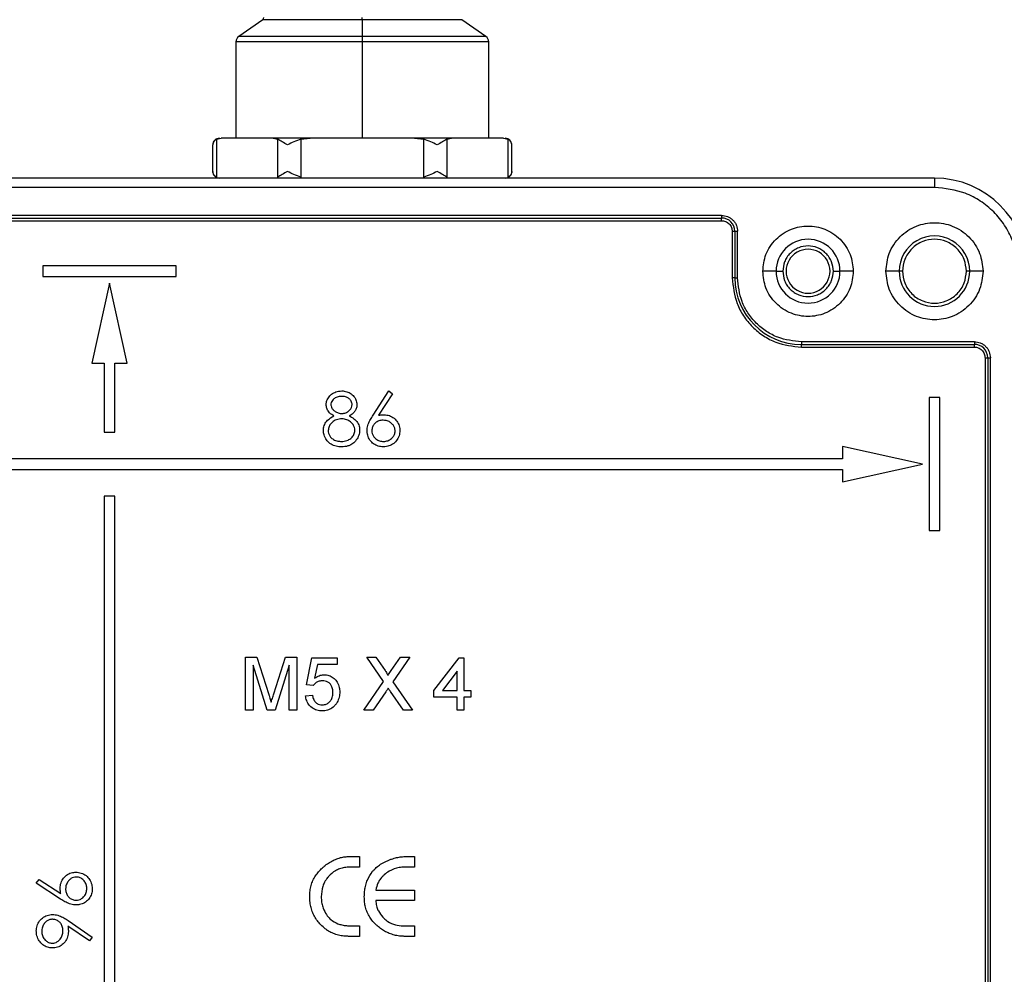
# Model space of a CAD drawing. Header units: millimetres. Extents: x 19 to 819, y 19 to 629.
# Tile 13 of 31: x 661 to 735, y 183 to 255. Entities that reach past the tile are written whole.
import ezdxf

# ---------------------------------------------------------------- set-up
doc = ezdxf.new("R2010")
doc.units = ezdxf.units.MM
doc.header["$LTSCALE"] = 3
doc.layers.add('DIMENSIONS', color=140, linetype='Continuous', lineweight=25)

msp = doc.modelspace()

# ---------------------------------------------------------------- linework, layer by layer
for p, q in [((686.648, 254.519), (686.648, 254.683)), ((679.163, 254.519), (677.361, 253.258)), ((686.648, 254.519), (679.163, 254.519)), ((686.648, 254.519), (686.648, 253.258)), ((694.133, 254.519), (686.648, 254.519)), ((695.935, 253.258), (694.133, 254.519)), ((686.648, 253.258), (677.361, 253.258)), ((686.648, 253.258), (686.648, 252.848)), ((695.935, 253.258), (686.648, 253.258)), ((677.148, 252.848), (677.148, 245.609)), ((686.648, 252.848), (677.148, 252.848)), ((686.648, 252.848), (686.648, 245.609)), ((696.148, 252.848), (686.648, 252.848)), ((696.148, 245.609), (696.148, 252.848)), ((675.41, 243.109), (675.41, 245.109)), ((675.678, 245.525), (676.032, 245.609)), ((675.678, 245.525), (675.678, 242.693)), ((679.943, 245.609), (676.032, 245.609)), ((679.943, 245.609), (680.297, 245.525)), ((682.737, 245.609), (679.943, 245.609)), ((680.297, 242.693), (680.297, 245.525)), ((682.029, 245.525), (682.737, 245.609)), ((682.029, 245.525), (682.029, 242.693)), ((690.559, 245.609), (682.737, 245.609)), ((690.559, 245.609), (691.267, 245.525)), ((693.353, 245.609), (690.559, 245.609)), ((691.267, 242.693), (691.267, 245.525)), ((692.999, 245.525), (693.353, 245.609)), ((692.999, 245.525), (692.999, 242.693)), ((697.264, 245.609), (693.353, 245.609)), ((697.264, 245.609), (697.618, 245.525)), ((697.618, 242.693), (697.618, 245.525)), ((697.885, 243.109), (697.885, 245.109)), ((729.648, 242.609), (643.648, 242.609)), ((729.648, 242.609), (729.648, 241.909)), ((729.648, 241.909), (643.648, 241.909)), ((713.648, 239.809), (659.648, 239.809)), ((713.648, 239.809), (713.648, 239.609)), ((659.648, 239.609), (713.648, 239.609)), ((659.648, 239.409), (713.648, 239.409)), ((713.648, 239.409), (713.648, 239.609)), ((714.448, 238.609), (714.648, 238.609)), ((714.448, 238.609), (714.448, 235.109)), ((714.648, 238.609), (714.648, 235.109)), ((714.648, 238.609), (714.848, 238.609)), ((714.848, 235.109), (714.848, 238.609)), ((662.648, 236.009), (662.648, 235.209)), ((672.648, 236.009), (662.648, 236.009)), ((672.648, 235.209), (672.648, 236.009)), ((717.748, 235.609), (716.748, 235.609)), ((717.748, 235.609), (718.248, 235.609)), ((722.048, 235.609), (722.548, 235.609)), ((723.548, 235.609), (722.548, 235.609)), ((726.998, 235.609), (725.998, 235.609)), ((727.248, 235.609), (726.998, 235.609)), ((732.298, 235.609), (732.048, 235.609)), ((733.298, 235.609), (732.298, 235.609)), ((662.648, 235.209), (672.648, 235.209)), ((667.648, 234.709), (666.318, 228.709)), ((668.978, 228.709), (667.648, 234.709)), ((714.648, 235.109), (714.448, 235.109)), ((714.648, 235.109), (714.848, 235.109)), ((732.648, 230.309), (719.648, 230.309)), ((719.648, 230.309), (719.648, 230.109)), ((732.648, 230.309), (732.648, 230.109)), ((719.648, 230.109), (732.648, 230.109)), ((719.648, 229.909), (719.648, 230.109)), ((719.648, 229.909), (732.648, 229.909)), ((732.648, 229.909), (732.648, 230.109)), ((666.318, 228.709), (667.248, 228.709)), ((667.248, 228.709), (667.248, 223.509)), ((668.048, 228.709), (668.978, 228.709)), ((668.048, 223.509), (668.048, 228.709)), ((733.448, 229.109), (733.648, 229.109)), ((733.448, 229.109), (733.448, 146.109)), ((733.648, 229.109), (733.648, 146.109)), ((733.648, 229.109), (733.848, 229.109)), ((733.848, 146.109), (733.848, 229.109)), ((687.454, 224.786), (688.648, 226.611)), ((688.648, 226.611), (688.924, 226.394)), ((688.924, 226.394), (687.867, 224.778)), ((730.048, 226.109), (729.248, 226.109)), ((729.248, 226.109), (729.248, 216.109)), ((730.048, 216.109), (730.048, 226.109)), ((667.248, 223.509), (668.048, 223.509)), ((728.748, 221.109), (722.748, 222.439)), ((722.748, 222.439), (722.748, 221.509)), ((722.748, 221.509), (650.548, 221.509)), ((650.548, 220.709), (722.748, 220.709)), ((722.748, 219.778), (728.748, 221.109)), ((722.748, 220.709), (722.748, 219.778)), ((668.048, 218.709), (667.248, 218.709)), ((667.248, 218.709), (667.248, 146.509)), ((668.048, 146.509), (668.048, 218.709)), ((729.248, 216.109), (730.048, 216.109)), ((677.876, 202.609), (677.876, 206.609)), ((677.876, 206.609), (678.724, 206.609)), ((678.724, 206.609), (679.619, 203.802)), ((679.995, 203.85), (680.881, 206.609)), ((680.881, 206.609), (681.722, 206.609)), ((681.722, 206.609), (681.722, 202.609)), ((682.44, 204.506), (682.85, 206.557)), ((682.85, 206.557), (684.748, 206.557)), ((684.748, 206.557), (684.748, 206.045)), ((688.25, 204.761), (686.977, 206.609)), ((686.977, 206.609), (687.656, 206.609)), ((687.656, 206.609), (688.354, 205.596)), ((688.823, 205.595), (689.518, 206.609)), ((690.207, 206.609), (688.934, 204.754)), ((689.518, 206.609), (690.207, 206.609)), ((692.03, 204.096), (693.927, 206.557)), ((693.927, 206.557), (694.286, 206.557)), ((694.286, 206.557), (694.286, 204.096)), ((679.501, 202.609), (678.44, 205.993)), ((678.44, 205.993), (678.44, 202.609)), ((681.158, 205.993), (680.09, 202.609)), ((681.158, 202.609), (681.158, 205.993)), ((683.269, 206.045), (683.066, 205.008)), ((684.748, 206.045), (683.269, 206.045)), ((693.773, 205.537), (692.663, 204.096)), ((693.773, 204.096), (693.773, 205.537)), ((682.953, 204.455), (682.44, 204.506)), ((686.772, 202.609), (688.25, 204.761)), ((688.934, 204.754), (690.413, 202.609)), ((682.389, 203.686), (682.901, 203.737)), ((688.406, 203.985), (687.46, 202.609)), ((689.732, 202.609), (688.759, 204.022)), ((692.03, 203.583), (692.03, 204.096)), ((693.773, 203.583), (692.03, 203.583)), ((692.663, 204.096), (693.773, 204.096)), ((693.773, 202.609), (693.773, 203.583)), ((694.286, 204.096), (694.799, 204.096)), ((694.799, 203.583), (694.286, 203.583)), ((694.286, 203.583), (694.286, 202.609)), ((694.799, 204.096), (694.799, 203.583)), ((678.44, 202.609), (677.876, 202.609)), ((680.09, 202.609), (679.501, 202.609)), ((681.722, 202.609), (681.158, 202.609)), ((687.46, 202.609), (686.772, 202.609)), ((690.413, 202.609), (689.732, 202.609)), ((694.286, 202.609), (693.773, 202.609)), ((685.681, 191.609), (686.444, 191.609)), ((686.444, 191.609), (686.444, 190.819)), ((689.952, 191.609), (690.57, 191.609)), ((690.57, 191.609), (690.57, 190.819)), ((686.444, 190.819), (685.813, 190.819)), ((690.57, 190.819), (689.923, 190.819)), ((662.145, 189.609), (662.362, 189.885)), ((663.971, 188.415), (662.145, 189.609)), ((662.362, 189.885), (663.979, 188.828)), ((687.666, 189.082), (690.57, 189.082)), ((690.57, 189.082), (690.57, 188.293)), ((690.57, 188.293), (687.666, 188.293)), ((664.549, 186.789), (666.35, 185.557)), ((666.151, 185.271), (664.525, 186.383)), ((685.794, 186.398), (686.444, 186.398)), ((686.444, 186.398), (686.444, 185.609)), ((689.719, 186.398), (690.57, 186.398)), ((690.57, 186.398), (690.57, 185.609)), ((666.35, 185.557), (666.151, 185.271)), ((686.444, 185.609), (685.649, 185.609)), ((690.57, 185.609), (689.847, 185.609))]:
    msp.add_line(p, q)
for centre, radius, start, end in [((679.048, 254.683), 0.2, 304.99971, 359.99815), ((677.648, 252.848), 0.5, 124.99837, 180.00141), ((695.648, 252.848), 0.5, 359.99859, 55.00163), ((675.91, 245.109), 0.5, 90.00041, 180.00055), ((697.385, 245.109), 0.5, 0.0474, 89.99777), ((675.91, 243.109), 0.5, 179.99945, 269.99959), ((697.386, 243.109), 0.5, 269.99968, 0.01152), ((729.648, 235.609), 7, 0.00001, 89.99999), ((713.648, 238.609), 1, 0.0003, 89.99959), ((720.148, 235.609), 2.4, 0.00011, 179.99989), ((729.648, 235.609), 2.65, 359.99984, 180.00016), ((720.148, 235.609), 1.65, 359.99981, 180.00019), ((720.148, 235.609), 2.4, 180.00011, 359.99989), ((720.148, 235.609), 1.65, 179.99981, 0.00019), ((729.648, 235.609), 2.65, 180.00016, 359.99984), ((719.648, 235.109), 5, 179.99998, 269.9999), ((732.648, 229.109), 1, 359.99848, 90.00131)]:
    msp.add_arc(centre, radius, start, end)
for points, knots in [([(675.678, 245.525), (675.6, 245.469), (675.454, 245.365), (675.424, 245.19), (675.41, 245.109)], [0, 0, 0, 0, 0.537334, 1, 1, 1, 1]), ([(681.029, 245.109), (680.893, 245.183), (680.647, 245.318), (680.405, 245.461), (680.297, 245.525)], [0, 0, 0, 0, 0.553651, 1, 1, 1, 1]), ([(682.029, 245.525), (681.853, 245.466), (681.509, 245.353), (681.186, 245.189), (681.029, 245.109)], [0, 0, 0, 0, 0.512941, 1, 1, 1, 1]), ([(692.267, 245.109), (692.111, 245.188), (691.788, 245.352), (691.444, 245.466), (691.267, 245.525)], [0, 0, 0, 0, 0.4837705, 1, 1, 1, 1]), ([(692.999, 245.525), (692.892, 245.461), (692.65, 245.319), (692.404, 245.184), (692.267, 245.109)], [0, 0, 0, 0, 0.443031, 1, 1, 1, 1]), ([(697.885, 245.109), (697.872, 245.189), (697.842, 245.364), (697.696, 245.468), (697.618, 245.525)], [0, 0, 0, 0, 0.459568, 1, 1, 1, 1]), ([(675.678, 242.693), (675.6, 242.749), (675.454, 242.853), (675.424, 243.028), (675.41, 243.109)], [0, 0, 0, 0, 0.540432, 1, 1, 1, 1]), ([(681.029, 243.109), (680.892, 243.034), (680.646, 242.899), (680.404, 242.756), (680.297, 242.693)], [0, 0, 0, 0, 0.556969, 1, 1, 1, 1]), ([(682.029, 242.693), (681.852, 242.751), (681.508, 242.865), (681.185, 243.029), (681.029, 243.109)], [0, 0, 0, 0, 0.51623, 1, 1, 1, 1]), ([(692.267, 243.109), (692.11, 243.029), (691.787, 242.865), (691.443, 242.751), (691.267, 242.693)], [0, 0, 0, 0, 0.487059, 1, 1, 1, 1]), ([(692.999, 242.693), (692.891, 242.756), (692.649, 242.899), (692.403, 243.034), (692.267, 243.109)], [0, 0, 0, 0, 0.446349, 1, 1, 1, 1]), ([(697.885, 243.109), (697.872, 243.028), (697.841, 242.853), (697.696, 242.749), (697.618, 242.693)], [0, 0, 0, 0, 0.462666, 1, 1, 1, 1]), ([(735.948, 235.609), (735.864, 236.401), (735.734, 237.62), (734.949, 239.087), (734.136, 240.096), (733.126, 240.909), (731.66, 241.695), (730.44, 241.824), (729.648, 241.909)], [0, 0, 0, 0, 0.239457, 0.368361, 0.5, 0.63164, 0.760543, 1, 1, 1, 1]), ([(713.648, 239.809), (713.799, 239.793), (714.032, 239.768), (714.311, 239.618), (714.502, 239.463), (714.657, 239.272), (714.807, 238.993), (714.832, 238.76), (714.848, 238.609)], [0, 0, 0, 0, 0.239443, 0.36958, 0.500003, 0.630134, 0.760555, 1, 1, 1, 1]), ([(713.648, 239.409), (713.748, 239.398), (713.904, 239.381), (714.09, 239.282), (714.217, 239.178), (714.321, 239.051), (714.421, 238.865), (714.437, 238.709), (714.448, 238.609)], [0, 0, 0, 0, 0.2394446, 0.3695077, 0.5000029, 0.6300663, 0.7605554, 1, 1, 1, 1]), ([(725.998, 235.609), (726.047, 236.068), (726.122, 236.774), (726.577, 237.624), (727.048, 238.208), (727.633, 238.682), (728.482, 239.123), (729.648, 239.347), (730.813, 239.123), (731.663, 238.682), (732.248, 238.208), (732.719, 237.624), (733.174, 236.774), (733.249, 236.068), (733.298, 235.609)], [0, 0, 0, 0, 0.119729, 0.184181, 0.25, 0.31582, 0.380272, 0.5, 0.619728, 0.68418, 0.75, 0.815819, 0.880271, 1, 1, 1, 1]), ([(716.748, 235.609), (716.794, 236.036), (716.864, 236.696), (717.287, 237.489), (717.727, 238.029), (718.268, 238.471), (719.06, 238.881), (720.148, 239.091), (721.236, 238.881), (722.028, 238.471), (722.569, 238.029), (723.008, 237.489), (723.432, 236.696), (723.502, 236.036), (723.548, 235.609)], [0, 0, 0, 0, 0.119721, 0.184836, 0.25, 0.315115, 0.380279, 0.5, 0.619722, 0.684836, 0.75, 0.815115, 0.880279, 1, 1, 1, 1]), ([(732.048, 235.609), (732.016, 235.91), (731.966, 236.376), (731.667, 236.936), (731.357, 237.317), (730.975, 237.629), (730.416, 237.919), (729.648, 238.067), (728.88, 237.919), (728.321, 237.629), (727.939, 237.317), (727.629, 236.936), (727.33, 236.377), (727.28, 235.91), (727.248, 235.609)], [0, 0, 0, 0, 0.119722, 0.184826, 0.250001, 0.315103, 0.380279, 0.5, 0.619722, 0.684825, 0.749999, 0.815103, 0.880278, 1, 1, 1, 1]), ([(722.048, 235.609), (722.022, 235.848), (721.983, 236.217), (721.746, 236.659), (721.501, 236.961), (721.198, 237.208), (720.756, 237.437), (720.148, 237.555), (719.54, 237.437), (719.097, 237.208), (718.795, 236.961), (718.549, 236.659), (718.313, 236.216), (718.273, 235.848), (718.248, 235.609)], [0, 0, 0, 0, 0.119722, 0.184906, 0.25, 0.315185, 0.380278, 0.5, 0.619722, 0.684905, 0.75, 0.815184, 0.880278, 1, 1, 1, 1]), ([(723.548, 235.609), (723.502, 235.181), (723.432, 234.521), (723.008, 233.728), (722.569, 233.188), (722.028, 232.746), (721.236, 232.336), (720.148, 232.126), (719.06, 232.336), (718.268, 232.746), (717.727, 233.188), (717.287, 233.728), (716.864, 234.521), (716.794, 235.181), (716.748, 235.609)], [0, 0, 0, 0, 0.119721, 0.184835, 0.25, 0.315114, 0.380278, 0.5, 0.619721, 0.684836, 0.75, 0.815114, 0.880279, 1, 1, 1, 1]), ([(718.248, 235.609), (718.273, 235.37), (718.313, 235.001), (718.549, 234.558), (718.795, 234.256), (719.097, 234.009), (719.54, 233.78), (720.148, 233.663), (720.756, 233.78), (721.199, 234.009), (721.501, 234.256), (721.746, 234.558), (721.983, 235.001), (722.022, 235.37), (722.048, 235.609)], [0, 0, 0, 0, 0.119722, 0.184906, 0.25, 0.315185, 0.380278, 0.5, 0.619722, 0.684906, 0.75, 0.815184, 0.880278, 1, 1, 1, 1]), ([(733.298, 235.609), (733.249, 235.15), (733.174, 234.443), (732.719, 233.593), (732.248, 233.009), (731.663, 232.535), (730.813, 232.094), (729.648, 231.87), (728.482, 232.094), (727.633, 232.535), (727.048, 233.009), (726.577, 233.593), (726.122, 234.443), (726.047, 235.15), (725.998, 235.609)], [0, 0, 0, 0, 0.119729, 0.184181, 0.25, 0.31582, 0.380272, 0.5, 0.619728, 0.68418, 0.75, 0.815819, 0.880271, 1, 1, 1, 1]), ([(727.248, 235.609), (727.28, 235.307), (727.33, 234.841), (727.629, 234.281), (727.939, 233.9), (728.321, 233.588), (728.88, 233.299), (729.648, 233.15), (730.416, 233.299), (730.975, 233.588), (731.357, 233.9), (731.667, 234.281), (731.966, 234.841), (732.016, 235.307), (732.048, 235.609)], [0, 0, 0, 0, 0.119722, 0.184824, 0.249999, 0.315103, 0.380278, 0.5, 0.619721, 0.684825, 0.750001, 0.815103, 0.880278, 1, 1, 1, 1]), ([(714.448, 235.109), (714.517, 234.455), (714.624, 233.448), (715.273, 232.238), (715.944, 231.405), (716.777, 230.733), (717.987, 230.085), (718.994, 229.978), (719.648, 229.909)], [0, 0, 0, 0, 0.239457, 0.368361, 0.500001, 0.631639, 0.760544, 1, 1, 1, 1]), ([(719.648, 230.309), (719.044, 230.373), (718.115, 230.471), (716.998, 231.07), (716.229, 231.689), (715.609, 232.458), (715.011, 233.576), (714.912, 234.505), (714.848, 235.109)], [0, 0, 0, 0, 0.239457, 0.36836, 0.5, 0.631639, 0.760543, 1, 1, 1, 1]), ([(732.648, 230.309), (732.799, 230.293), (733.032, 230.268), (733.311, 230.118), (733.502, 229.963), (733.657, 229.772), (733.807, 229.493), (733.832, 229.26), (733.848, 229.109)], [0, 0, 0, 0, 0.239443, 0.369578, 0.5, 0.630136, 0.760557, 1, 1, 1, 1]), ([(732.648, 229.909), (732.748, 229.898), (732.904, 229.881), (733.09, 229.782), (733.217, 229.678), (733.321, 229.551), (733.421, 229.365), (733.437, 229.209), (733.448, 229.109)], [0, 0, 0, 0, 0.239444, 0.369504, 0.499998, 0.63006, 0.760558, 1, 1, 1, 1]), ([(683.93, 225.585), (683.931, 225.618), (683.936, 225.742), (684.008, 225.979), (684.193, 226.26), (684.492, 226.48), (684.808, 226.596), (685.018, 226.607), (685.102, 226.611)], [0, 0, 0, 0, 0.058154, 0.21571, 0.424744, 0.633769, 0.853029, 1, 1, 1, 1]), ([(685.102, 226.611), (685.136, 226.61), (685.293, 226.606), (685.572, 226.54), (685.901, 226.342), (686.137, 226.045), (686.23, 225.768), (686.236, 225.612), (686.238, 225.574)], [0, 0, 0, 0, 0.058844, 0.278167, 0.497269, 0.724203, 0.932546, 1, 1, 1, 1]), ([(685.082, 226.201), (685.049, 226.2), (684.911, 226.196), (684.685, 226.143), (684.471, 225.996), (684.337, 225.826), (684.292, 225.682), (684.289, 225.599), (684.289, 225.579)], [0, 0, 0, 0, 0.089698, 0.372141, 0.607084, 0.776311, 0.946735, 1, 1, 1, 1]), ([(685.879, 225.587), (685.877, 225.621), (685.871, 225.71), (685.807, 225.866), (685.672, 226.03), (685.449, 226.162), (685.24, 226.198), (685.111, 226.2), (685.082, 226.201)], [0, 0, 0, 0, 0.089814, 0.240092, 0.443925, 0.651458, 0.923173, 1, 1, 1, 1]), ([(684.514, 224.737), (684.485, 224.753), (684.34, 224.831), (684.129, 225.004), (683.959, 225.294), (683.939, 225.491), (683.93, 225.585)], [0, 0, 0, 0, 0.092511, 0.456771, 0.740573, 1, 1, 1, 1]), ([(684.289, 225.579), (684.291, 225.546), (684.296, 225.455), (684.361, 225.299), (684.503, 225.136), (684.711, 224.99), (684.923, 224.925), (685.058, 224.92), (685.097, 224.919)], [0, 0, 0, 0, 0.087585, 0.236386, 0.43326, 0.647364, 0.897893, 1, 1, 1, 1]), ([(685.097, 224.919), (685.13, 224.92), (685.256, 224.924), (685.47, 224.987), (685.697, 225.141), (685.846, 225.355), (685.868, 225.514), (685.879, 225.587)], [0, 0, 0, 0, 0.088446, 0.333339, 0.580189, 0.805129, 1, 1, 1, 1]), ([(686.238, 225.574), (686.236, 225.54), (686.232, 225.422), (686.179, 225.219), (686.011, 224.964), (685.818, 224.82), (685.688, 224.747), (685.67, 224.737)], [0, 0, 0, 0, 0.0940063, 0.3347897, 0.5795753, 0.9405628, 1, 1, 1, 1]), ([(683.725, 223.641), (683.726, 223.674), (683.73, 223.831), (683.803, 224.109), (684.064, 224.478), (684.344, 224.639), (684.514, 224.737)], [0, 0, 0, 0, 0.070211, 0.330578, 0.591177, 1, 1, 1, 1]), ([(685.105, 224.509), (685.072, 224.508), (684.906, 224.505), (684.606, 224.43), (684.314, 224.209), (684.119, 223.932), (684.096, 223.733), (684.084, 223.629)], [0, 0, 0, 0, 0.067192, 0.33504, 0.60378, 0.791751, 1, 1, 1, 1]), ([(686.084, 223.667), (686.082, 223.7), (686.078, 223.801), (686.021, 223.991), (685.867, 224.204), (685.626, 224.397), (685.357, 224.497), (685.173, 224.505), (685.105, 224.509)], [0, 0, 0, 0, 0.070283, 0.212498, 0.411213, 0.613246, 0.85676, 1, 1, 1, 1]), ([(685.67, 224.737), (685.699, 224.721), (685.847, 224.644), (686.102, 224.474), (686.355, 224.162), (686.437, 223.87), (686.442, 223.71), (686.443, 223.674)], [0, 0, 0, 0, 0.072072, 0.361919, 0.654693, 0.921448, 1, 1, 1, 1]), ([(687.007, 223.624), (687.008, 223.657), (687.013, 223.825), (687.082, 224.115), (687.249, 224.466), (687.385, 224.679), (687.454, 224.786)], [0, 0, 0, 0, 0.079261, 0.399782, 0.69711, 1, 1, 1, 1]), ([(688.206, 224.406), (688.173, 224.405), (688.044, 224.401), (687.817, 224.348), (687.584, 224.18), (687.424, 223.954), (687.37, 223.754), (687.367, 223.638), (687.366, 223.61)], [0, 0, 0, 0, 0.077544, 0.301396, 0.530141, 0.728487, 0.934516, 1, 1, 1, 1]), ([(687.867, 224.778), (687.9, 224.783), (687.985, 224.797), (688.123, 224.813), (688.229, 224.815), (688.282, 224.816)], [0, 0, 0, 0, 0.240115, 0.619142, 1, 1, 1, 1]), ([(689.109, 223.61), (689.108, 223.643), (689.105, 223.744), (689.055, 223.918), (688.924, 224.113), (688.716, 224.286), (688.463, 224.392), (688.283, 224.402), (688.206, 224.406)], [0, 0, 0, 0, 0.075001, 0.226348, 0.400228, 0.59609, 0.82752, 1, 1, 1, 1]), ([(688.282, 224.816), (688.315, 224.815), (688.483, 224.811), (688.784, 224.74), (689.12, 224.506), (689.366, 224.186), (689.46, 223.873), (689.466, 223.687), (689.468, 223.631)], [0, 0, 0, 0, 0.053718, 0.270089, 0.486469, 0.700883, 0.909587, 1, 1, 1, 1]), ([(685.078, 222.406), (685.045, 222.407), (684.877, 222.411), (684.574, 222.452), (684.207, 222.63), (683.936, 222.932), (683.754, 223.275), (683.734, 223.527), (683.725, 223.641)], [0, 0, 0, 0, 0.048902, 0.245838, 0.444521, 0.632247, 0.83368, 1, 1, 1, 1]), ([(684.084, 223.629), (684.085, 223.595), (684.09, 223.495), (684.141, 223.322), (684.268, 223.118), (684.492, 222.936), (684.781, 222.831), (684.989, 222.821), (685.082, 222.816)], [0, 0, 0, 0, 0.069805, 0.211015, 0.371735, 0.565142, 0.805367, 1, 1, 1, 1]), ([(685.082, 222.816), (685.115, 222.817), (685.284, 222.82), (685.558, 222.878), (685.843, 223.077), (686.028, 223.326), (686.081, 223.541), (686.084, 223.653), (686.084, 223.667)], [0, 0, 0, 0, 0.06852, 0.346784, 0.558376, 0.769773, 0.972014, 1, 1, 1, 1]), ([(686.443, 223.674), (686.442, 223.64), (686.438, 223.472), (686.372, 223.171), (686.216, 222.952), (686.14, 222.845)], [0, 0, 0, 0, 0.111375, 0.563028, 1, 1, 1, 1]), ([(688.218, 222.406), (688.185, 222.407), (688.025, 222.412), (687.742, 222.478), (687.402, 222.681), (687.154, 222.992), (687.023, 223.325), (687.012, 223.539), (687.007, 223.624)], [0, 0, 0, 0, 0.052443, 0.251488, 0.450254, 0.663385, 0.866361, 1, 1, 1, 1]), ([(687.366, 223.61), (687.367, 223.576), (687.37, 223.475), (687.42, 223.3), (687.56, 223.087), (687.791, 222.904), (688.041, 222.824), (688.191, 222.818), (688.238, 222.816)], [0, 0, 0, 0, 0.07663, 0.231428, 0.410344, 0.655847, 0.892588, 1, 1, 1, 1]), ([(689.468, 223.631), (689.467, 223.598), (689.462, 223.43), (689.393, 223.127), (689.17, 222.784), (688.843, 222.542), (688.513, 222.421), (688.298, 222.41), (688.218, 222.406)], [0, 0, 0, 0, 0.051422, 0.260033, 0.468895, 0.668127, 0.878137, 1, 1, 1, 1]), ([(688.238, 222.816), (688.271, 222.817), (688.407, 222.821), (688.644, 222.884), (688.885, 223.057), (689.051, 223.28), (689.106, 223.473), (689.109, 223.584), (689.109, 223.61)], [0, 0, 0, 0, 0.076633, 0.3132553, 0.5497516, 0.745365, 0.9412161, 1, 1, 1, 1]), ([(686.14, 222.845), (686.118, 222.82), (686.013, 222.705), (685.824, 222.567), (685.486, 222.432), (685.244, 222.417), (685.078, 222.406)], [0, 0, 0, 0, 0.084425, 0.393664, 0.582123, 1, 1, 1, 1]), ([(683.066, 205.008), (683.092, 205.029), (683.172, 205.089), (683.363, 205.2), (683.583, 205.269), (683.741, 205.274), (683.779, 205.275)], [0, 0, 0, 0, 0.12917, 0.388308, 0.853138, 1, 1, 1, 1]), ([(683.779, 205.275), (683.812, 205.274), (683.964, 205.271), (684.235, 205.208), (684.542, 205.007), (684.79, 204.712), (684.933, 204.353), (684.946, 204.097), (684.953, 203.98)], [0, 0, 0, 0, 0.051358, 0.234853, 0.418369, 0.607138, 0.820974, 1, 1, 1, 1]), ([(688.354, 205.596), (688.373, 205.568), (688.423, 205.495), (688.488, 205.388), (688.549, 205.291), (688.559, 205.234), (688.562, 205.214)], [0, 0, 0, 0, 0.228566, 0.608698, 0.86608, 1, 1, 1, 1]), ([(688.562, 205.214), (688.581, 205.242), (688.634, 205.319), (688.72, 205.446), (688.789, 205.545), (688.823, 205.595)], [0, 0, 0, 0, 0.216609, 0.608293, 1, 1, 1, 1]), ([(683.637, 204.814), (683.604, 204.813), (683.482, 204.809), (683.276, 204.762), (683.078, 204.622), (682.99, 204.505), (682.953, 204.455)], [0, 0, 0, 0, 0.124041, 0.453659, 0.769055, 1, 1, 1, 1]), ([(684.44, 203.95), (684.439, 203.983), (684.436, 204.127), (684.392, 204.349), (684.255, 204.584), (684.073, 204.73), (683.857, 204.803), (683.712, 204.81), (683.637, 204.814)], [0, 0, 0, 0, 0.074753, 0.321295, 0.497561, 0.675254, 0.83196, 1, 1, 1, 1]), ([(688.595, 204.26), (688.576, 204.233), (688.538, 204.178), (688.475, 204.086), (688.431, 204.022), (688.406, 203.985)], [0, 0, 0, 0, 0.300152, 0.600331, 1, 1, 1, 1]), ([(688.759, 204.022), (688.74, 204.049), (688.703, 204.103), (688.648, 204.182), (688.612, 204.234), (688.595, 204.26)], [0, 0, 0, 0, 0.345824, 0.672901, 1, 1, 1, 1]), ([(679.619, 203.802), (679.628, 203.77), (679.658, 203.674), (679.704, 203.529), (679.754, 203.365), (679.784, 203.265), (679.799, 203.214)], [0, 0, 0, 0, 0.162778, 0.488289, 0.744142, 1, 1, 1, 1]), ([(679.799, 203.214), (679.808, 203.246), (679.837, 203.342), (679.885, 203.496), (679.94, 203.676), (679.977, 203.792), (679.995, 203.85)], [0, 0, 0, 0, 0.1503604, 0.4511014, 0.7255399, 1, 1, 1, 1]), ([(683.631, 202.557), (683.598, 202.558), (683.43, 202.561), (683.126, 202.618), (682.777, 202.829), (682.527, 203.141), (682.418, 203.443), (682.395, 203.628), (682.389, 203.686)], [0, 0, 0, 0, 0.053891, 0.271861, 0.490956, 0.698039, 0.906841, 1, 1, 1, 1]), ([(682.901, 203.737), (682.907, 203.704), (682.931, 203.57), (682.998, 203.37), (683.15, 203.173), (683.332, 203.062), (683.501, 203.023), (683.601, 203.02), (683.635, 203.019)], [0, 0, 0, 0, 0.088175, 0.360146, 0.547567, 0.735867, 0.911593, 1, 1, 1, 1]), ([(683.635, 203.019), (683.668, 203.02), (683.794, 203.023), (684.005, 203.078), (684.225, 203.248), (684.384, 203.508), (684.436, 203.757), (684.439, 203.914), (684.44, 203.95)], [0, 0, 0, 0, 0.0722569, 0.27399, 0.4593031, 0.6614624, 0.9210114, 1, 1, 1, 1]), ([(684.953, 203.98), (684.952, 203.947), (684.949, 203.779), (684.896, 203.478), (684.765, 203.202), (684.666, 203.068), (684.647, 203.043)], [0, 0, 0, 0, 0.099759, 0.502213, 0.905326, 1, 1, 1, 1]), ([(684.647, 203.043), (684.626, 203.017), (684.524, 202.891), (684.348, 202.744), (684.059, 202.607), (683.831, 202.562), (683.668, 202.558), (683.631, 202.557)], [0, 0, 0, 0, 0.0857554, 0.4151742, 0.5782147, 0.9069311, 1, 1, 1, 1]), ([(683.706, 190.811), (683.732, 190.832), (683.859, 190.94), (684.045, 191.082), (684.33, 191.257), (684.569, 191.377), (684.819, 191.471), (685.054, 191.54), (685.342, 191.598), (685.568, 191.605), (685.681, 191.609)], [0, 0, 0, 0, 0.0459198, 0.2298396, 0.3217221, 0.5057773, 0.5976788, 0.6895825, 0.8435243, 1, 1, 1, 1]), ([(687.419, 190.497), (687.441, 190.522), (687.551, 190.648), (687.771, 190.855), (688.182, 191.152), (688.526, 191.295), (688.747, 191.387)], [0, 0, 0, 0, 0.061939, 0.31043, 0.558718, 1, 1, 1, 1]), ([(688.747, 191.387), (688.778, 191.397), (688.937, 191.45), (689.214, 191.529), (689.586, 191.596), (689.829, 191.605), (689.952, 191.609)], [0, 0, 0, 0, 0.081244, 0.406521, 0.701537, 1, 1, 1, 1]), ([(663.94, 189.242), (663.941, 189.276), (663.945, 189.443), (664.017, 189.744), (664.25, 190.081), (664.572, 190.328), (664.885, 190.421), (665.071, 190.427), (665.125, 190.429)], [0, 0, 0, 0, 0.053717, 0.270093, 0.486475, 0.700876, 0.911745, 1, 1, 1, 1]), ([(665.125, 190.429), (665.159, 190.428), (665.327, 190.422), (665.63, 190.354), (665.972, 190.131), (666.213, 189.805), (666.336, 189.475), (666.346, 189.259), (666.35, 189.179)], [0, 0, 0, 0, 0.051421, 0.260028, 0.468995, 0.667031, 0.876538, 1, 1, 1, 1]), ([(682.692, 188.638), (682.693, 188.672), (682.698, 188.838), (682.721, 189.139), (682.803, 189.464), (682.917, 189.779), (683.039, 190.018), (683.218, 190.293), (683.421, 190.548), (683.611, 190.723), (683.706, 190.811)], [0, 0, 0, 0, 0.040389, 0.202179, 0.36419, 0.445013, 0.607078, 0.687897, 0.842701, 1, 1, 1, 1]), ([(685.813, 190.819), (685.78, 190.818), (685.613, 190.815), (685.314, 190.79), (684.95, 190.694), (684.515, 190.503), (684.268, 190.265), (684.1, 190.104)], [0, 0, 0, 0, 0.052232, 0.261596, 0.468595, 0.639417, 1, 1, 1, 1]), ([(686.798, 188.572), (686.798, 188.605), (686.802, 188.772), (686.815, 189.005), (686.857, 189.269), (686.916, 189.53), (687.053, 189.966), (687.274, 190.287), (687.419, 190.497)], [0, 0, 0, 0, 0.048495, 0.242675, 0.339713, 0.436751, 0.631214, 1, 1, 1, 1]), ([(688.3, 190.236), (688.276, 190.213), (688.153, 190.099), (687.979, 189.901), (687.763, 189.543), (687.705, 189.265), (687.666, 189.082)], [0, 0, 0, 0, 0.074432, 0.373482, 0.586328, 1, 1, 1, 1]), ([(689.923, 190.819), (689.89, 190.819), (689.723, 190.816), (689.288, 190.773), (688.746, 190.593), (688.417, 190.329), (688.3, 190.236)], [0, 0, 0, 0, 0.056797, 0.28461, 0.745519, 1, 1, 1, 1]), ([(665.147, 190.07), (665.114, 190.069), (665.013, 190.066), (664.839, 190.016), (664.643, 189.885), (664.471, 189.677), (664.365, 189.424), (664.355, 189.244), (664.35, 189.167)], [0, 0, 0, 0, 0.075004, 0.226357, 0.400236, 0.596099, 0.826979, 1, 1, 1, 1]), ([(665.94, 189.198), (665.939, 189.232), (665.935, 189.363), (665.876, 189.593), (665.704, 189.844), (665.469, 190.019), (665.266, 190.067), (665.164, 190.07), (665.147, 190.07)], [0, 0, 0, 0, 0.076682, 0.30188, 0.533734, 0.764971, 0.960978, 1, 1, 1, 1]), ([(684.1, 190.104), (684.079, 190.078), (683.973, 189.949), (683.815, 189.708), (683.608, 189.233), (683.58, 188.85), (683.561, 188.588)], [0, 0, 0, 0, 0.0609438, 0.3057344, 0.5233799, 1, 1, 1, 1]), ([(663.979, 188.828), (663.973, 188.861), (663.96, 188.946), (663.944, 189.084), (663.941, 189.19), (663.94, 189.242)], [0, 0, 0, 0, 0.240131, 0.619129, 1, 1, 1, 1]), ([(664.35, 189.167), (664.351, 189.134), (664.355, 188.999), (664.411, 188.771), (664.583, 188.538), (664.809, 188.381), (665.01, 188.331), (665.122, 188.327), (665.147, 188.327)], [0, 0, 0, 0, 0.077536, 0.313143, 0.531833, 0.737599, 0.942606, 1, 1, 1, 1]), ([(666.35, 189.179), (666.349, 189.146), (666.345, 188.986), (666.279, 188.703), (666.079, 188.367), (665.772, 188.119), (665.44, 187.986), (665.221, 187.973), (665.133, 187.968)], [0, 0, 0, 0, 0.0524332, 0.2509432, 0.4492332, 0.6568792, 0.860523, 1, 1, 1, 1]), ([(665.147, 188.327), (665.18, 188.328), (665.281, 188.331), (665.457, 188.381), (665.669, 188.52), (665.849, 188.747), (665.932, 188.996), (665.938, 189.148), (665.94, 189.198)], [0, 0, 0, 0, 0.0766281, 0.2313437, 0.4121182, 0.6514393, 0.884002, 1, 1, 1, 1]), ([(665.133, 187.968), (665.099, 187.969), (664.931, 187.974), (664.642, 188.043), (664.291, 188.21), (664.078, 188.346), (663.971, 188.415)], [0, 0, 0, 0, 0.079263, 0.399787, 0.697109, 1, 1, 1, 1]), ([(683.529, 186.473), (683.506, 186.498), (683.393, 186.621), (683.244, 186.802), (683.066, 187.085), (682.945, 187.324), (682.829, 187.637), (682.763, 187.897), (682.705, 188.252), (682.697, 188.479), (682.692, 188.638)], [0, 0, 0, 0, 0.041997, 0.210271, 0.294316, 0.462694, 0.546738, 0.715086, 0.799118, 1, 1, 1, 1]), ([(683.561, 188.588), (683.561, 188.554), (683.564, 188.387), (683.595, 188.098), (683.707, 187.668), (683.863, 187.401), (683.957, 187.241)], [0, 0, 0, 0, 0.070239, 0.352059, 0.611236, 1, 1, 1, 1]), ([(687.789, 186.382), (687.765, 186.405), (687.642, 186.517), (687.428, 186.73), (687.233, 187.003), (687.068, 187.294), (686.963, 187.541), (686.871, 187.857), (686.81, 188.18), (686.802, 188.44), (686.798, 188.572)], [0, 0, 0, 0, 0.040261, 0.201525, 0.363012, 0.443588, 0.605108, 0.68568, 0.841558, 1, 1, 1, 1]), ([(687.666, 188.293), (687.667, 188.26), (687.672, 188.092), (687.718, 187.826), (687.882, 187.43), (688.066, 187.202), (688.188, 187.052)], [0, 0, 0, 0, 0.072656, 0.365515, 0.581806, 1, 1, 1, 1]), ([(662.145, 186.01), (662.146, 186.043), (662.152, 186.212), (662.221, 186.513), (662.441, 186.866), (662.768, 187.116), (663.096, 187.236), (663.302, 187.246), (663.374, 187.25)], [0, 0, 0, 0, 0.051638, 0.261012, 0.470441, 0.681945, 0.887778, 1, 1, 1, 1]), ([(663.374, 187.25), (663.408, 187.249), (663.576, 187.244), (663.869, 187.175), (664.223, 187.001), (664.44, 186.86), (664.549, 186.789)], [0, 0, 0, 0, 0.078151, 0.394141, 0.694283, 1, 1, 1, 1]), ([(683.957, 187.241), (683.976, 187.214), (684.075, 187.079), (684.328, 186.803), (684.72, 186.58), (685.123, 186.461), (685.451, 186.407), (685.679, 186.401), (685.794, 186.398)], [0, 0, 0, 0, 0.0475, 0.238546, 0.528569, 0.675508, 0.836666, 1, 1, 1, 1]), ([(663.35, 186.891), (663.317, 186.89), (663.216, 186.886), (663.043, 186.836), (662.85, 186.708), (662.681, 186.506), (662.571, 186.256), (662.56, 186.074), (662.556, 185.992)], [0, 0, 0, 0, 0.075228, 0.227375, 0.398769, 0.59082, 0.815972, 1, 1, 1, 1]), ([(664.145, 186.029), (664.144, 186.062), (664.141, 186.198), (664.091, 186.418), (663.937, 186.648), (663.732, 186.812), (663.522, 186.884), (663.391, 186.889), (663.35, 186.891)], [0, 0, 0, 0, 0.0764725, 0.3118931, 0.5059411, 0.6992461, 0.9068265, 1, 1, 1, 1]), ([(688.188, 187.052), (688.211, 187.028), (688.327, 186.907), (688.614, 186.666), (689.116, 186.438), (689.521, 186.411), (689.719, 186.398)], [0, 0, 0, 0, 0.0584234, 0.293247, 0.6540786, 1, 1, 1, 1]), ([(663.37, 184.737), (663.337, 184.738), (663.173, 184.743), (662.88, 184.809), (662.546, 185.025), (662.3, 185.346), (662.163, 185.687), (662.15, 185.919), (662.145, 186.01)], [0, 0, 0, 0, 0.050967, 0.250505, 0.450171, 0.646998, 0.860373, 1, 1, 1, 1]), ([(662.556, 185.992), (662.557, 185.958), (662.56, 185.822), (662.62, 185.583), (662.788, 185.338), (663.006, 185.164), (663.204, 185.1), (663.32, 185.097), (663.35, 185.096)], [0, 0, 0, 0, 0.075456, 0.309546, 0.543807, 0.736747, 0.930778, 1, 1, 1, 1]), ([(663.35, 185.096), (663.384, 185.097), (663.485, 185.1), (663.658, 185.152), (663.866, 185.297), (664.045, 185.531), (664.136, 185.797), (664.143, 185.966), (664.145, 186.029)], [0, 0, 0, 0, 0.073758, 0.222937, 0.391146, 0.627225, 0.862224, 1, 1, 1, 1]), ([(664.556, 185.962), (664.555, 185.929), (664.551, 185.76), (664.484, 185.457), (664.259, 185.111), (663.939, 184.85), (663.619, 184.746), (663.427, 184.739), (663.37, 184.737)], [0, 0, 0, 0, 0.052858, 0.267155, 0.481687, 0.695983, 0.910295, 1, 1, 1, 1]), ([(664.525, 186.383), (664.529, 186.35), (664.54, 186.263), (664.552, 186.123), (664.554, 186.016), (664.556, 185.962)], [0, 0, 0, 0, 0.236983, 0.617971, 1, 1, 1, 1]), ([(685.649, 185.609), (685.616, 185.609), (685.449, 185.613), (685.149, 185.634), (684.821, 185.705), (684.567, 185.786), (684.319, 185.886), (684.084, 186.015), (683.795, 186.217), (683.638, 186.368), (683.529, 186.473)], [0, 0, 0, 0, 0.042442, 0.21243, 0.382552, 0.467487, 0.552439, 0.722675, 0.807624, 1, 1, 1, 1]), ([(689.847, 185.609), (689.814, 185.609), (689.647, 185.613), (689.413, 185.631), (689.085, 185.694), (688.828, 185.77), (688.581, 185.871), (688.35, 185.984), (688.079, 186.146), (687.886, 186.303), (687.789, 186.382)], [0, 0, 0, 0, 0.044514, 0.222834, 0.311909, 0.49038, 0.579454, 0.668534, 0.833179, 1, 1, 1, 1])]:
    msp.add_open_spline(points, degree=3, knots=knots)
at = {"layer": 'DIMENSIONS'}
msp.add_circle((690.57, 190.819), 96.859, dxfattribs=at)

doc.saveas('drawing.dxf')
